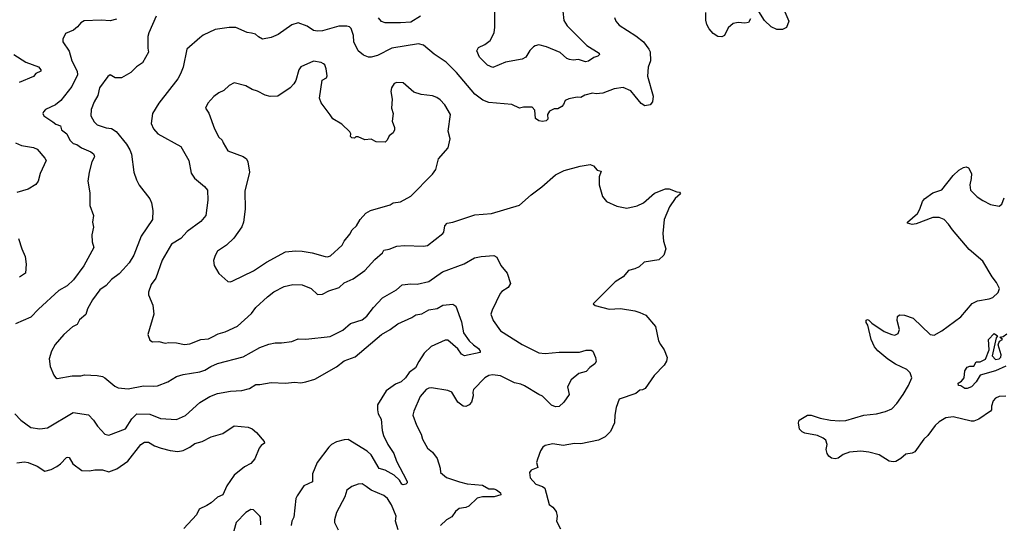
# Model space of a CAD drawing. Extents: x 1863017 to 1989460, y 394564 to 532820.
# Tile 61 of 213: x 1898428 to 1906124, y 449968 to 453908. Entities that reach past the tile are written whole.
import ezdxf

# ---------------------------------------------------------------- set-up
doc = ezdxf.new("R2010")
doc.units = 0

msp = doc.modelspace()

# ---------------------------------------------------------------- linework, layer by layer
at = {"layer": '0CON10XD'}
for points in [[(1902672.9, 453975), (1902680.2, 453900.2), (1902708.3, 453858.3), (1902862, 453705), (1902958, 453645), (1902958.8, 453635), (1902947.6, 453622.4), (1902915, 453610.6), (1902875, 453582.9), (1902850.8, 453579.2), (1902795, 453597.1), (1902755, 453591.4), (1902725, 453595.6), (1902704, 453605), (1902651.7, 453651.7), (1902545, 453695.6), (1902485, 453710), (1902456.1, 453703.9), (1902443.3, 453695), (1902414.4, 453665.6), (1902383.8, 453615), (1902355, 453598), (1902225.8, 453574.2), (1902125.9, 453534.1), (1902085, 453550.8), (1902023.1, 453615), (1902002, 453665), (1902015, 453690), (1902065, 453712.5), (1902105, 453744.2), (1902136.3, 453803.7), (1902142.1, 453847.9), (1902141.7, 453991.7)], [(1904392.2, 454005), (1904440, 453895), (1904422.4, 453847.6), (1904390.3, 453829.7), (1904345, 453830), (1904301.1, 453851.1), (1904250.7, 453900.7), (1904205, 453971.2)], [(1899185, 453912.5), (1899135, 453898.1), (1899065, 453902.9), (1898931.4, 453898.6), (1898905.8, 453884.2), (1898879.5, 453850.5), (1898850, 453825), (1898785, 453800), (1898766.2, 453755), (1898766.2, 453735), (1898815, 453662.5), (1898836.7, 453585), (1898877.5, 453505), (1898880, 453475), (1898835.5, 453385), (1898750, 453275), (1898708.3, 453241.7), (1898630, 453205), (1898615, 453187.5), (1898610, 453175), (1898617.5, 453155), (1898687.4, 453107.4), (1898710.2, 453090.2), (1898748.5, 453078.5), (1898755.8, 453045), (1898795.7, 453015), (1898820, 452965), (1898845, 452939.2), (1898875, 452931.1), (1898912.5, 452905), (1898985, 452874.2), (1899005, 452858.8), (1899010.8, 452845), (1899012, 452835), (1898992, 452795), (1898971.2, 452715), (1898961.2, 452645), (1898977, 452553), (1898976.2, 452455), (1899006, 452375), (1898996.7, 452325), (1899006, 452285), (1898993.3, 452225), (1898995, 452170), (1899006.9, 452125), (1898928.7, 451981.3), (1898848.1, 451871.9), (1898800, 451825), (1898735, 451788.6), (1898575.7, 451644.3), (1898515, 451580.8), (1898395, 451528)], [(1899495.7, 453935), (1899437.1, 453805), (1899429.4, 453775), (1899429.2, 453685), (1899435.9, 453654.1), (1899389.3, 453570.7), (1899342.1, 453537.9), (1899295.8, 453494.2), (1899225, 453453.8), (1899175, 453453.8), (1899135, 453476.7), (1899116.1, 453463.9), (1899053.3, 453375), (1899040, 453315), (1899010.6, 453265), (1898985.8, 453205), (1898984.4, 453155), (1899009.8, 453109.8), (1899035, 453084.4), (1899105, 453062.3), (1899147.1, 453057.1), (1899182.3, 453032.3), (1899263.6, 452933.6), (1899289.7, 452889.7), (1899301.5, 452855), (1899321.4, 452715), (1899340.8, 452655), (1899362.1, 452612.1), (1899446.2, 452505), (1899458.8, 452475), (1899468.8, 452415), (1899465.7, 452345), (1899376.9, 452215), (1899321.1, 452065), (1899284.5, 452005.5), (1899237.2, 451952.8), (1899205, 451920.8), (1899145, 451876.2), (1899105, 451827.1), (1899055, 451793.8), (1898998, 451715), (1898958.8, 451645), (1898945, 451601.2), (1898895, 451558.8), (1898876.7, 451523.3), (1898842, 451505), (1898773.7, 451446.3), (1898705, 451366.2), (1898676, 451315), (1898658.8, 451255), (1898666.7, 451195), (1898696.4, 451126.4), (1898708.3, 451108.3), (1898721.7, 451101.7), (1898837.7, 451122.3), (1898905, 451122.5), (1898935, 451128.6), (1899035, 451124.4), (1899075, 451115.7), (1899093.8, 451105), (1899170.9, 451040.9), (1899198.3, 451028.3), (1899275, 451020.6), (1899395, 451042.2), (1899475, 451040.6), (1899505, 451043.1), (1899585, 451074.4), (1899653.3, 451116.7), (1899705, 451131.8), (1899835, 451152.2), (1899875, 451165.6), (1899922, 451195), (1899975, 451217.1), (1900175, 451270), (1900305, 451342.5), (1900375, 451369.2), (1900425, 451380), (1900475, 451378.8), (1900555, 451391.2), (1900605, 451410), (1900665, 451407.5), (1900855, 451428.1), (1900955, 451478), (1901015, 451530), (1901105, 451560.8), (1901140.9, 451589.1), (1901193, 451657), (1901265, 451732.9), (1901372.5, 451795), (1901417.3, 451832.7), (1901485, 451841.2), (1901535, 451839.2), (1901625, 451858.6), (1901733.8, 451935), (1901903, 451997), (1901982.5, 452045), (1902035, 452055.8), (1902135, 452064.2), (1902158.9, 452048.9), (1902188.5, 451985), (1902237.7, 451925), (1902264.5, 451845), (1902245, 451813.1), (1902197.8, 451782.2), (1902183.7, 451766.3), (1902120, 451635), (1902110, 451605), (1902129.2, 451555), (1902185, 451474.2), (1902355, 451365.6), (1902485, 451301.4), (1902535, 451296.9), (1902645, 451308.1), (1902805, 451306.9), (1902855, 451321.4), (1902895, 451321.2), (1902906.7, 451315), (1902930, 451265), (1902933.3, 451235), (1902923.8, 451215), (1902885, 451188), (1902855, 451156), (1902799.1, 451140.9), (1902739.7, 451090.3), (1902708.8, 451035), (1902724, 450975), (1902680.6, 450915), (1902645, 450880.6), (1902615, 450880), (1902585, 450893.3), (1902515, 450963.1), (1902485, 450975.5), (1902375, 451044.6), (1902345, 451055.3), (1902295, 451067.9), (1902185, 451121.5), (1902125, 451128.5), (1902094.5, 451125.5), (1902065, 451106), (1901976, 451015), (1901968.8, 450995), (1901973.8, 450965), (1901958.8, 450915), (1901942.5, 450895), (1901915, 450881.2), (1901893.3, 450885), (1901854, 450915), (1901805, 450993.8), (1901775, 451007.5), (1901647.3, 451027.3), (1901625, 451026), (1901605, 451014), (1901559.3, 450960.7), (1901509.2, 450845), (1901502, 450815), (1901528.8, 450735), (1901565.8, 450665), (1901575.7, 450625), (1901614.6, 450554.6), (1901655, 450523.8), (1901692, 450475), (1901715, 450400), (1901716.7, 450365), (1901765, 450327.5), (1901866.2, 450293.8)], [(1901562, 453935), (1901485, 453888.9), (1901405, 453883.6), (1901284.3, 453884.3), (1901255, 453893.8), (1901233, 453923)], [(1903077.5, 453925), (1903087.5, 453895), (1903114, 453865), (1903245, 453781.4), (1903304, 453735), (1903346.6, 453676.6), (1903355.7, 453655), (1903357.5, 453585), (1903340, 453535), (1903335.8, 453465.8), (1903378.7, 453308.7), (1903374.5, 453265.5), (1903355, 453241.4), (1903315, 453234.4), (1903285, 453252.9), (1903239.6, 453309.6)], [(1904141.2, 453915), (1904123.8, 453886.2), (1904095, 453880.8), (1904045, 453885.7), (1904005, 453877.1), (1903967, 453843), (1903936.4, 453783.6), (1903915, 453773.1), (1903885, 453776.4), (1903849.2, 453799.2), (1903816, 453836), (1903799.1, 453869.1), (1903791.8, 453905), (1903790.5, 453965)], [(1903239.6, 453309.6), (1903205, 453351.4), (1903145, 453377.1), (1903074.3, 453365.7), (1902985, 453332), (1902935, 453328), (1902905, 453334), (1902845, 453317.5), (1902815, 453300), (1902785, 453302.5), (1902720.7, 453289.3), (1902692.5, 453275), (1902680, 453245), (1902665, 453227.5), (1902635, 453210), (1902605, 453210), (1902568.8, 453191.2), (1902554, 453165), (1902555, 453130), (1902543.6, 453116.4), (1902515, 453111.2), (1902485, 453116.7), (1902460, 453135), (1902455, 453200), (1902435, 453223.3), (1902365, 453223.3), (1902335, 453216.7), (1902275, 453244), (1902095, 453260.8), (1902049.1, 453279.1), (1901986.2, 453326.2), (1901841.4, 453495), (1901762.5, 453575), (1901667.7, 453637.7), (1901585, 453707.5), (1901545, 453718.1), (1901336.4, 453683.6), (1901225, 453627.1), (1901176.4, 453613.6), (1901155, 453614.4), (1901115, 453631.1), (1901074.5, 453665), (1901040.5, 453735), (1901037.9, 453785), (1901020, 453840), (1901005, 453852.9), (1900985, 453856.5), (1900923.9, 453856.1), (1900795, 453820.5), (1900755, 453817.8), (1900725, 453823.5), (1900675, 453857.3), (1900605, 453882.9), (1900555, 453867.5), (1900449.4, 453790.6), (1900395, 453767.5), (1900325, 453755.8), (1900295, 453772.5), (1900271.2, 453795), (1900241.2, 453801.2), (1900205, 453807.8), (1900116.9, 453846.9), (1900065, 453845.8), (1899955, 453830), (1899863.2, 453786.8), (1899835, 453766.2), (1899735, 453676.7), (1899707.1, 453535), (1899685.8, 453485), (1899664, 453445), (1899515.8, 453255), (1899465.8, 453175), (1899455.8, 453095), (1899475, 453053.3), (1899506.7, 453015), (1899688.8, 452915), (1899750, 452805), (1899767.7, 452707.7), (1899795, 452667.5), (1899872.7, 452602.7), (1899895.8, 452575), (1899900, 452495), (1899884, 452375), (1899845, 452330), (1899738.3, 452251.7), (1899688, 452195), (1899615, 452152.5), (1899542.8, 452027.2), (1899493.6, 451886.4), (1899455.7, 451835), (1899433.8, 451775), (1899436.1, 451756.1), (1899470, 451675), (1899476.7, 451605), (1899430, 451445), (1899445, 451400), (1899465, 451387.5), (1899515, 451390), (1899565, 451377.5), (1899595, 451382.5), (1899655, 451380), (1899716.4, 451366.4), (1899757.3, 451372.7), (1899843, 451407), (1899905, 451412), (1899935, 451425.8), (1899979.3, 451450.7), (1900035, 451466.9), (1900130.7, 451509.3), (1900240.9, 451609.1), (1900273.8, 451655), (1900365, 451740), (1900415, 451780), (1900495, 451820), (1900563, 451837), (1900635, 451833.3), (1900705.8, 451805.8), (1900755, 451756.7), (1900795, 451761.2), (1900844.1, 451785.9), (1900925, 451814), (1900965, 451848.6), (1901035, 451881.4), (1901126, 451945), (1901205, 452032.5), (1901263.8, 452085), (1901275, 452105.6), (1901316.2, 452113.8), (1901375, 452137.1), (1901435, 452140.6), (1901584.2, 452135.8), (1901615, 452142.5), (1901735.5, 452234.5), (1901742.5, 452245), (1901750.8, 452295), (1901770, 452315), (1901815, 452322.9), (1901985, 452380.8), (1902115, 452390.6), (1902335, 452457.5), (1902425, 452537.5), (1902510.3, 452599.7), (1902615.7, 452694.3), (1902682.7, 452727.3), (1902807.7, 452762.3), (1902886.1, 452776.1), (1902914.1, 452764.1), (1902941.3, 452731.3), (1902973.6, 452723.6), (1902958.3, 452678.3), (1902957.1, 452615), (1902983.3, 452525), (1903015, 452486.2), (1903095, 452448), (1903175, 452434.2), (1903255, 452450.8), (1903305, 452476), (1903390.3, 452549.7), (1903475, 452584.2), (1903505, 452584), (1903565, 452560), (1903585, 452559.2), (1903593.8, 452545), (1903550.8, 452509.2), (1903508.1, 452445), (1903464.3, 452345), (1903455.9, 452235.9), (1903461.4, 452175), (1903477.5, 452115), (1903462, 452065), (1903425, 452030), (1903308.3, 452011.7), (1903270, 451975), (1903235, 451957.5), (1903187.5, 451945), (1903145, 451896.7), (1903082.7, 451857.3), (1903040, 451815), (1902910, 451685), (1902925, 451672.5), (1903035, 451643.8), (1903125, 451647.5), (1903235, 451629.4), (1903275, 451618.1), (1903321.2, 451595), (1903396.8, 451506.8), (1903422.5, 451395), (1903435.8, 451365.8), (1903465.8, 451325), (1903490, 451265), (1903483.2, 451236.8), (1903465.7, 451205), (1903387.5, 451125), (1903317.4, 451022.6), (1903295, 451011.4), (1903275, 451010.8), (1903245, 450983.1), (1903115, 450940), (1903090.8, 450875), (1903080, 450815), (1903077.5, 450755), (1903045.7, 450685), (1903005, 450643.8), (1902951.8, 450618.2), (1902815, 450590.8), (1902765, 450592), (1902675, 450578), (1902595, 450588.8), (1902535, 450576.7), (1902517.5, 450565), (1902500, 450535), (1902475, 450470), (1902467.5, 450445), (1902477.5, 450405), (1902425, 450382.5), (1902413.3, 450366.7), (1902418.9, 450325), (1902463, 450273), (1902515, 450256.9), (1902533.2, 450243.2), (1902565.8, 450115), (1902594.2, 450094.2), (1902621.7, 450061.7), (1902628.6, 450025), (1902624, 449985), (1902655.7, 449925)], [(1898382.5, 453635), (1898475, 453574.4), (1898575, 453539.2), (1898593.8, 453515), (1898592.5, 453505), (1898555, 453487.5), (1898537, 453463), (1898425, 453417.1)], [(1900075, 451856), (1900095, 451864.2), (1900255, 451941.9), (1900358, 452012), (1900505, 452092.9), (1900585, 452100.6), (1900635, 452097.1), (1900714.3, 452084.3), (1900815, 452054.3), (1900835, 452052.9), (1900858.3, 452061.7), (1900950, 452145), (1900964.2, 452175), (1901009.1, 452230.9), (1901027, 452263), (1901060, 452295), (1901090, 452345), (1901132.5, 452395), (1901170, 452415), (1901325, 452460), (1901346.1, 452473.9), (1901405, 452483.8), (1901485, 452526.2), (1901655, 452700), (1901681.2, 452735), (1901701.7, 452818.3), (1901777.1, 452905), (1901792, 452975), (1901776, 453035), (1901794.2, 453165), (1901750.3, 453240.3), (1901715, 453282), (1901689.7, 453299.7), (1901655, 453311.4), (1901565, 453322.9), (1901509.4, 453339.4), (1901425, 453413.8), (1901376.4, 453416.4), (1901355, 453407.5), (1901334.2, 453375.8), (1901328.8, 453345), (1901340, 453285), (1901333.8, 453215), (1901346.7, 453175), (1901340, 453115), (1901357.5, 453065), (1901357.5, 453045), (1901346.4, 453023.6), (1901315, 453000), (1901300, 452965), (1901285, 452950), (1901215, 452952.5), (1901175, 452972.5), (1901125, 452966.7), (1901075, 452990), (1901055, 452990), (1901045, 452980), (1901025, 452982.5), (1901013, 452993), (1901017.5, 453015), (1901009.3, 453029.3), (1900945, 453090), (1900875, 453132.5), (1900853.9, 453163.9), (1900785, 453257.5), (1900771.2, 453295), (1900793.3, 453435), (1900825, 453453.3), (1900831.7, 453468.3), (1900824.1, 453524.1), (1900813.6, 453553.6), (1900803.6, 453563.6), (1900785, 453572.5), (1900725, 453582.5), (1900625, 453540), (1900610, 453515), (1900587.7, 453432.3), (1900570, 453405), (1900542.5, 453375), (1900445, 453310), (1900385, 453306), (1900346.1, 453316.1), (1900287.7, 453347.7), (1900245, 453360.8), (1900195, 453390), (1900105, 453413.3), (1900065.9, 453394.1), (1900025, 453354), (1899985, 453336.2), (1899944.5, 453305.5), (1899897.5, 453255), (1899881.2, 453215), (1899906.4, 453176.4), (1899950.6, 453055), (1899985, 452988.8), (1900010, 452965), (1900019.2, 452945), (1900055, 452882.9), (1900175, 452838.6), (1900200, 452820), (1900211.9, 452795), (1900225.6, 452715), (1900188.1, 452565), (1900191.5, 452425), (1900176.6, 452323.4), (1900165, 452286.7), (1900102.1, 452197.9), (1900045.6, 452144.4), (1899975, 452096.2), (1899955, 452062.5), (1899943.8, 452025), (1899948.8, 451985), (1899985, 451921.2), (1900055, 451860), (1900075, 451856)], [(1898395, 452944), (1898443, 452923), (1898535, 452907.1), (1898563.8, 452895), (1898625.6, 452825.6), (1898635.6, 452805), (1898589.2, 452705), (1898572, 452645), (1898555, 452618.8), (1898495, 452583.1), (1898405.8, 452555)], [(1906135, 450963.8), (1906085, 450961.2), (1906055, 450946.2), (1906036.2, 450925), (1906023.8, 450885), (1906023.3, 450855), (1906015.9, 450844.1), (1905925, 450783.3), (1905885, 450767.5), (1905865, 450766.7), (1905725, 450801.2), (1905667.7, 450792.3), (1905615, 450762), (1905585, 450734), (1905526.2, 450653.8), (1905494, 450625), (1905425, 450526.7), (1905405, 450516.2), (1905355, 450508.8), (1905315.8, 450475), (1905275, 450452.5), (1905255, 450449.1), (1905223.8, 450455), (1905145, 450503.1), (1905065, 450524.2), (1905001.7, 450531.7), (1904915, 450524.3), (1904865, 450505.8), (1904825, 450478.6), (1904802.7, 450472.7), (1904773.3, 450476.7), (1904752.2, 450492.2), (1904740.6, 450515), (1904731.9, 450545), (1904739.4, 450585), (1904728.6, 450618.6), (1904708.8, 450635), (1904665, 450654.3), (1904563.9, 450673.9), (1904545, 450682.5), (1904523.3, 450705), (1904515.8, 450755), (1904520, 450775), (1904585, 450813.8), (1904615, 450814), (1904685, 450790.6), (1904765, 450774.4), (1904835, 450769.4), (1904885, 450773.1), (1905025, 450812.9), (1905125, 450824.4), (1905195, 450841.9), (1905245.4, 450864.6), (1905285, 450906), (1905333.1, 450975), (1905375.7, 451045), (1905402, 451105), (1905388, 451145), (1905361.7, 451171.7), (1905272.6, 451212.6), (1905212.7, 451252.7), (1905135, 451317.1), (1905108.9, 451348.9), (1905082.9, 451405), (1905058, 451518), (1905045, 451540), (1905045, 451557.5), (1905055, 451562.5), (1905065, 451556.7), (1905087.5, 451535), (1905185, 451468.8), (1905245, 451444), (1905269.5, 451440.5), (1905295, 451452.5), (1905305.9, 451484.1), (1905286.7, 451555), (1905288.8, 451585), (1905305, 451598.8), (1905345, 451596), (1905411.7, 451571.7), (1905544.4, 451444.4), (1905575, 451438.8), (1905635, 451474.2), (1905785, 451582), (1905872.1, 451687.9), (1905915, 451709.2), (1906005.6, 451724.4), (1906033.3, 451735), (1906075, 451773.3), (1906085.8, 451805.8), (1906062.7, 451852.7), (1906030, 451895), (1905955, 452017.5), (1905849.1, 452109.1), (1905719.2, 452265), (1905689.1, 452309.1), (1905653.6, 452343.6), (1905615, 452360), (1905565, 452360), (1905435, 452311.4), (1905405, 452306), (1905367.5, 452315), (1905367.5, 452325), (1905445, 452391.2), (1905464.3, 452425.7), (1905485.7, 452485), (1905500.8, 452505), (1905565, 452552.9), (1905635, 452577.5), (1905725, 452688), (1905768.3, 452731.7), (1905805, 452752), (1905825, 452756), (1905845, 452748.8), (1905868, 452705), (1905864.3, 452665), (1905855.7, 452615), (1905860, 452575), (1905912.6, 452522.6), (1905955, 452492.5), (1906015, 452462.5), (1906085, 452448.8), (1906105, 452463.3), (1906124.3, 452515)], [(1898420, 452195), (1898443.8, 452115), (1898471.2, 452055), (1898480, 451995), (1898473.3, 451925), (1898425.6, 451894.4)], [(1898391.2, 450825), (1898436.1, 450776.1), (1898515, 450717.5), (1898585, 450707.5), (1898645, 450715.6), (1898845, 450834.4), (1898966.1, 450816.1), (1899005.8, 450775), (1899036.7, 450726.7), (1899095, 450666), (1899125, 450658.6), (1899255, 450706.9), (1899304.6, 450785), (1899345, 450825.4), (1899445, 450820.9), (1899529.2, 450789.2), (1899655, 450781.1), (1899725, 450811.4), (1899836.3, 450913.7), (1899915, 450960), (1899975, 450983.2), (1900075, 451002.5), (1900165, 451006.4), (1900225, 451022.9), (1900275, 451054.3), (1900305, 451054.2), (1900395, 451070.8), (1900505, 451064.2), (1900575, 451071.4), (1900625, 451067.1), (1900665, 451074.3), (1900735, 451095.7), (1900905, 451192.5), (1900965, 451238.1), (1901050.2, 451269.8), (1901255, 451445.6), (1901325, 451484.4), (1901382.7, 451527.3), (1901493, 451577), (1901525, 451597.8), (1901572.1, 451607.9), (1901625, 451636.7), (1901692, 451648), (1901735, 451674), (1901815, 451682), (1901837.3, 451667.3), (1901881.9, 451545), (1901898.2, 451458.2), (1901941.4, 451395), (1901974.5, 451364.5), (1902013.3, 451335), (1902027.5, 451315), (1902027.5, 451305), (1901905, 451278.9), (1901880.2, 451290.2), (1901852.6, 451332.6), (1901775, 451400.8), (1901755, 451400), (1901645, 451352), (1901590.9, 451299.1), (1901546.9, 451235), (1901521.1, 451185), (1901473.5, 451146.5), (1901442.5, 451105), (1901410, 451075), (1901365, 451056.5), (1901291.4, 451005), (1901224.5, 450895.5), (1901224.4, 450855), (1901231.4, 450825), (1901252.6, 450782.6), (1901261.8, 450695), (1901273.1, 450655), (1901305.7, 450585), (1901351.9, 450515), (1901374.4, 450455), (1901424.5, 450355), (1901456.7, 450295), (1901456.7, 450285), (1901447.5, 450275), (1901425, 450268), (1901415, 450273.8), (1901396.7, 450306.7), (1901355, 450345.6), (1901285, 450384.4), (1901236.9, 450396.9), (1901175.4, 450505), (1901145, 450532.7), (1900995, 450622.7), (1900965, 450621.8), (1900903.9, 450606.1), (1900865.5, 450584.5), (1900845.8, 450565), (1900752.5, 450445), (1900718, 450355), (1900716.8, 450293.2), (1900648.8, 450261.2), (1900596.6, 450183.4), (1900587.9, 450162.1), (1900570, 450015), (1900554.5, 449985), (1900550, 449950)], [(1906135, 451197.5), (1906055, 451160.7), (1905935, 451126.9), (1905904.3, 451075), (1905867.1, 451035), (1905835, 451021.9), (1905815, 451022.9), (1905785, 451043.3), (1905767, 451047), (1905762.5, 451065), (1905789.2, 451080.8), (1905810, 451105), (1905815, 451160), (1905835, 451188.8), (1905855, 451198), (1905885, 451196.7), (1905905, 451230), (1905935, 451232.5), (1905976.7, 451253.3), (1906005.7, 451325), (1906000, 451405), (1906045, 451452.5), (1906070, 451435), (1906060, 451420), (1906029.2, 451279.2), (1906055, 451250), (1906085, 451254.4), (1906098, 451268), (1906098.6, 451285), (1906076.1, 451363.9), (1906086.7, 451393.3), (1906110, 451405), (1906090, 451425), (1906115, 451430), (1906145, 451450)], [(1898405, 450441.2), (1898465, 450448.6), (1898495, 450444.3), (1898565.4, 450415.4), (1898625, 450377.1), (1898675, 450390), (1898718.7, 450411.3), (1898747.6, 450432.4), (1898795, 450483.3), (1898805, 450486.7), (1898815, 450482.5), (1898844.3, 450434.3), (1898915, 450381.2), (1898975, 450378), (1899015, 450386), (1899075, 450386), (1899125, 450370), (1899186.4, 450393.6), (1899272.5, 450455), (1899375.7, 450585), (1899405, 450602.9), (1899435, 450604), (1899482.5, 450575), (1899535, 450556.2), (1899605, 450537.5), (1899665, 450530.8), (1899705, 450538.6), (1899757, 450563), (1899797.4, 450592.6), (1899855, 450608.6), (1899925, 450644), (1900015, 450670), (1900105, 450730), (1900215, 450720), (1900245, 450706.2), (1900279.7, 450679.7), (1900338.3, 450608.3), (1900342.5, 450595), (1900315, 450577.5), (1900300, 450555), (1900267.3, 450472.7), (1900234.3, 450435.7), (1900185, 450410), (1900104.5, 450345.5), (1900048, 450262), (1900015, 450190), (1899975, 450173.3), (1899925, 450127.5), (1899891.4, 450108.6), (1899830.3, 450079.7), (1899810, 450035), (1899711.7, 449928.3)], [(1901866.2, 450293.8), (1901925, 450275.6), (1902045, 450267.1), (1902095, 450237.8), (1902135, 450236.9), (1902155, 450230), (1902185, 450206.2), (1902188.8, 450191.2), (1902135.6, 450174.4), (1902045, 450174.5), (1902004.7, 450165.3), (1901938.9, 450101.1), (1901915, 450091.1), (1901863.8, 450085), (1901835, 450060), (1901805, 450017.5), (1901765, 449994.3), (1901717.9, 449952.1)], [(1901386.6, 449916.6), (1901364.5, 449985), (1901370.9, 450025), (1901335, 450112), (1901301.8, 450161.8), (1901275, 450185.6), (1901176.2, 450226.2), (1901136.8, 450256.8), (1901105, 450276.2), (1901075, 450273.3), (1901025, 450256), (1900985, 450226.2), (1900968.6, 450175), (1900905, 450052.5), (1900889.2, 449995), (1900889.2, 449975), (1900917.3, 449917.3)], [(1900312, 449955), (1900311.2, 450015), (1900306.2, 450025), (1900255, 450073.8), (1900235, 450075.8), (1900195, 450053.8), (1900120.8, 449975), (1900075.8, 449815)]]:
    msp.add_lwpolyline(points, dxfattribs=at)

doc.saveas('drawing.dxf')
